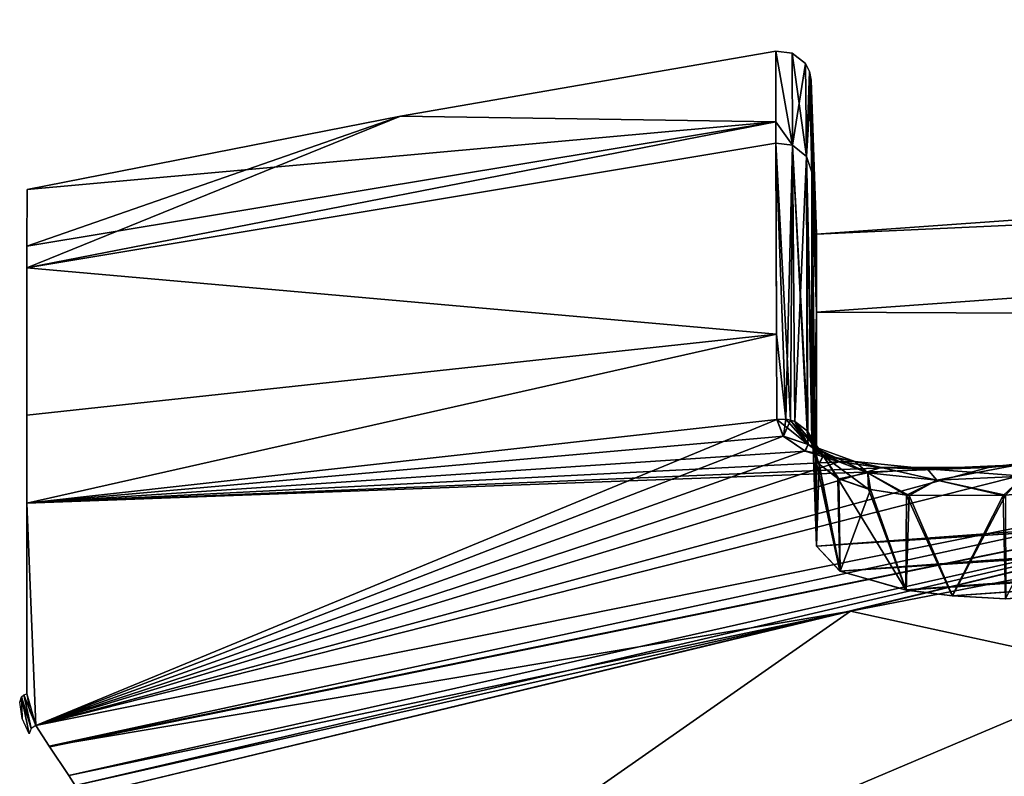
# Model space of a CAD drawing. Header units: millimetres. Extents: x -229 to 223, y -69 to 475.
# Tile 50 of 92: x -180 to -148, y 444 to 469. Entities that reach past the tile are written whole.
import ezdxf

# ---------------------------------------------------------------- set-up
doc = ezdxf.new("R2010")
doc.units = ezdxf.units.MM
doc.header["$LTSCALE"] = 65.185185
for name, color, linetype in [('354', 7, 'CONTINUOUS'), ('355', 7, 'CONTINUOUS'), ('356', 7, 'CONTINUOUS'), ('357', 7, 'CONTINUOUS'), ('358', 7, 'CONTINUOUS'), ('365', 7, 'CONTINUOUS'), ('366', 7, 'CONTINUOUS'), ('367', 7, 'CONTINUOUS'), ('368', 7, 'CONTINUOUS'), ('369', 7, 'CONTINUOUS'), ('380', 7, 'CONTINUOUS'), ('381', 7, 'CONTINUOUS'), ('382', 7, 'CONTINUOUS'), ('387', 7, 'CONTINUOUS'), ('391', 7, 'CONTINUOUS'), ('480', 7, 'CONTINUOUS')]:
    doc.layers.add(name, color=color, linetype=linetype)

msp = doc.modelspace()

# ---------------------------------------------------------------- linework, layer by layer
at = {"layer": '354', "color": 7, "linetype": 'Continuous'}
for points in [[(-155.335, 467.973, 0), (-155.328, 465.67, -40.723), (-167.576, 465.851, 0), (-155.335, 467.973, 0)], [(-179.763, 460.904, -41.525), (-179.762, 461.606, -35.367), (-167.576, 465.851, 0), (-179.763, 460.904, -41.525)], [(-155.328, 465.67, -40.723), (-179.763, 460.904, -41.525), (-167.576, 465.851, 0), (-155.328, 465.67, -40.723)], [(-179.762, 461.606, -35.367), (-179.761, 463.454, 0), (-167.576, 465.851, 0), (-179.762, 461.606, -35.367)], [(-179.763, 460.904, -41.525), (-155.328, 465.67, -40.723), (-155.307, 458.74, -81.038), (-179.763, 460.904, -41.525)], [(-155.307, 458.74, -81.038), (-155.328, 465.67, -40.723), (-155.326, 464.965, -46.514), (-155.307, 458.74, -81.038)], [(-179.765, 456.094, -70.235), (-179.763, 460.904, -41.525), (-155.307, 458.74, -81.038), (-179.765, 456.094, -70.235)], [(-179.769, 453.215, -82.609), (-179.765, 456.094, -70.235), (-155.307, 458.74, -81.038), (-179.769, 453.215, -82.609)], [(-179.769, 453.215, -82.609), (-155.307, 458.74, -81.038), (-155.296, 455.949, -92.247), (-179.769, 453.215, -82.609)], [(-179.47, 445.965, -107.431), (-179.769, 453.215, -82.609), (-155.296, 455.949, -92.247), (-179.47, 445.965, -107.431)], [(-129.199, 456.104, -108.204), (-179.47, 445.965, -107.431), (-144.171, 454.931, -103.41), (-129.199, 456.104, -108.204)], [(-155.091, 455.406, -94.408), (-179.47, 445.965, -107.431), (-155.296, 455.949, -92.247), (-155.091, 455.406, -94.408)], [(-154.381, 454.931, -96.628), (-179.47, 445.965, -107.431), (-155.091, 455.406, -94.408), (-154.381, 454.931, -96.628)], [(-144.171, 454.931, -103.41), (-179.47, 445.965, -107.431), (-148.391, 454.386, -102.568), (-144.171, 454.931, -103.41)], [(-153.272, 454.573, -98.664), (-179.47, 445.965, -107.431), (-154.381, 454.931, -96.628), (-153.272, 454.573, -98.664)], [(-151.878, 454.38, -100.285), (-179.47, 445.965, -107.431), (-153.272, 454.573, -98.664), (-151.878, 454.38, -100.285)], [(-148.391, 454.386, -102.568), (-179.47, 445.965, -107.431), (-151.878, 454.38, -100.285), (-148.391, 454.386, -102.568)], [(-179.769, 447, -104.092), (-179.769, 453.215, -82.609), (-179.47, 445.965, -107.431), (-179.769, 447, -104.092)]]:
    msp.add_3dface(points, dxfattribs=at)
at = {"layer": '355', "color": 7, "linetype": 'Continuous'}
for points in [[(-155.335, 467.973, 0), (-167.576, 465.851, 0), (-155.328, 465.67, 40.723), (-155.335, 467.973, 0)], [(-167.576, 465.851, 0), (-179.761, 463.454, 0), (-155.328, 465.67, 40.723), (-167.576, 465.851, 0)], [(-179.763, 460.904, 41.525), (-155.328, 465.67, 40.723), (-179.762, 461.606, 35.366), (-179.763, 460.904, 41.525)], [(-155.328, 465.67, 40.723), (-179.763, 460.904, 41.525), (-155.326, 464.965, 46.514), (-155.328, 465.67, 40.723)], [(-155.328, 465.67, 40.723), (-179.761, 463.454, 0), (-179.762, 461.606, 35.366), (-155.328, 465.67, 40.723)], [(-155.326, 464.965, 46.514), (-179.763, 460.904, 41.525), (-155.307, 458.74, 81.038), (-155.326, 464.965, 46.514)], [(-155.307, 458.74, 81.038), (-179.763, 460.904, 41.525), (-179.765, 456.094, 70.234), (-155.307, 458.74, 81.038)], [(-179.769, 453.215, 82.609), (-155.307, 458.74, 81.038), (-179.765, 456.094, 70.234), (-179.769, 453.215, 82.609)], [(-155.307, 458.74, 81.038), (-179.769, 453.215, 82.609), (-155.296, 455.949, 92.247), (-155.307, 458.74, 81.038)], [(-155.296, 455.949, 92.247), (-179.769, 453.215, 82.609), (-155.079, 455.402, 94.434), (-155.296, 455.949, 92.247)], [(-129.192, 456.105, 108.204), (-148.387, 454.388, 102.568), (-179.47, 445.965, 107.431), (-129.192, 456.105, 108.204)], [(-144.171, 454.931, 103.41), (-148.387, 454.388, 102.568), (-129.192, 456.105, 108.204), (-144.171, 454.931, 103.41)], [(-155.079, 455.402, 94.434), (-179.769, 453.215, 82.609), (-154.376, 454.918, 96.68), (-155.079, 455.402, 94.434)], [(-154.376, 454.918, 96.68), (-179.769, 453.215, 82.609), (-153.237, 454.569, 98.705), (-154.376, 454.918, 96.68)], [(-153.237, 454.569, 98.705), (-179.769, 453.215, 82.609), (-151.852, 454.378, 100.31), (-153.237, 454.569, 98.705)], [(-151.852, 454.378, 100.31), (-179.769, 453.215, 82.609), (-148.387, 454.388, 102.568), (-151.852, 454.378, 100.31)], [(-148.387, 454.388, 102.568), (-179.769, 453.215, 82.609), (-179.47, 445.965, 107.431), (-148.387, 454.388, 102.568)], [(-179.47, 445.965, 107.431), (-179.769, 453.215, 82.609), (-179.769, 447, 104.092), (-179.47, 445.965, 107.431)], [(-179.695, 446.469, 105.758), (-179.47, 445.965, 107.431), (-179.769, 447, 104.092), (-179.695, 446.469, 105.758)]]:
    msp.add_3dface(points, dxfattribs=at)
at = {"layer": '356', "color": 7, "linetype": 'Continuous'}
for points in [[(-155.335, 467.973, 0), (-155.328, 465.67, 40.723), (-154.783, 464.907, 46.506), (-155.335, 467.973, 0)], [(-154.792, 467.91, 0), (-155.335, 467.973, 0), (-154.783, 464.907, 46.506), (-154.792, 467.91, 0)], [(-154.361, 467.567, 0), (-154.792, 467.91, 0), (-154.326, 464.535, 46.457), (-154.361, 467.567, 0)], [(-154.326, 464.535, 46.457), (-154.792, 467.91, 0), (-154.783, 464.907, 46.506), (-154.326, 464.535, 46.457)], [(-154.228, 467.307, 0), (-154.361, 467.567, 0), (-154.326, 464.535, 46.457), (-154.228, 467.307, 0)], [(-154.159, 464.023, 46.39), (-154.228, 467.307, 0), (-154.326, 464.535, 46.457), (-154.159, 464.023, 46.39)], [(-154.175, 467.021, 0), (-154.228, 467.307, 0), (-154.159, 464.023, 46.39), (-154.175, 467.021, 0)], [(-155.328, 465.67, 40.723), (-155.326, 464.965, 46.514), (-154.783, 464.907, 46.506), (-155.328, 465.67, 40.723)], [(-155.326, 464.965, 46.514), (-155.307, 458.74, 81.038), (-155.001, 455.962, 92.247), (-155.326, 464.965, 46.514)], [(-154.783, 464.907, 46.506), (-155.326, 464.965, 46.514), (-154.848, 455.933, 92.239), (-154.783, 464.907, 46.506)], [(-154.848, 455.933, 92.239), (-155.326, 464.965, 46.514), (-155.001, 455.962, 92.247), (-154.848, 455.933, 92.239)], [(-154.715, 455.888, 92.227), (-154.783, 464.907, 46.506), (-154.848, 455.933, 92.239), (-154.715, 455.888, 92.227)], [(-154.326, 464.535, 46.457), (-154.783, 464.907, 46.506), (-154.284, 455.544, 92.135), (-154.326, 464.535, 46.457)], [(-154.284, 455.544, 92.135), (-154.783, 464.907, 46.506), (-154.308, 455.577, 92.143), (-154.284, 455.544, 92.135)], [(-154.308, 455.577, 92.143), (-154.783, 464.907, 46.506), (-154.715, 455.888, 92.227), (-154.308, 455.577, 92.143)], [(-154.159, 464.023, 46.39), (-154.326, 464.535, 46.457), (-154.112, 455.036, 92), (-154.159, 464.023, 46.39)], [(-154.112, 455.036, 92), (-154.326, 464.535, 46.457), (-154.161, 455.3, 92.07), (-154.112, 455.036, 92)], [(-154.161, 455.3, 92.07), (-154.326, 464.535, 46.457), (-154.284, 455.544, 92.135), (-154.161, 455.3, 92.07)], [(-155.307, 458.74, 81.038), (-155.296, 455.949, 92.247), (-155.001, 455.962, 92.247), (-155.307, 458.74, 81.038)]]:
    msp.add_3dface(points, dxfattribs=at)
at = {"layer": '357', "color": 7, "linetype": 'Continuous'}
for points in [[(-155.328, 465.67, -40.723), (-155.335, 467.973, 0), (-154.783, 464.907, -46.506), (-155.328, 465.67, -40.723)], [(-155.335, 467.973, 0), (-154.792, 467.91, 0), (-154.783, 464.907, -46.506), (-155.335, 467.973, 0)], [(-154.792, 467.91, 0), (-154.361, 467.567, 0), (-154.783, 464.907, -46.506), (-154.792, 467.91, 0)], [(-154.783, 464.907, -46.506), (-154.361, 467.567, 0), (-154.326, 464.535, -46.457), (-154.783, 464.907, -46.506)], [(-154.361, 467.567, 0), (-154.228, 467.307, 0), (-154.326, 464.535, -46.457), (-154.361, 467.567, 0)], [(-154.228, 467.307, 0), (-154.175, 467.021, 0), (-154.326, 464.535, -46.457), (-154.228, 467.307, 0)], [(-154.326, 464.535, -46.457), (-154.175, 467.021, 0), (-154.159, 464.022, -46.39), (-154.326, 464.535, -46.457)], [(-155.326, 464.965, -46.514), (-155.328, 465.67, -40.723), (-154.783, 464.907, -46.506), (-155.326, 464.965, -46.514)], [(-155.307, 458.74, -81.038), (-155.326, 464.965, -46.514), (-155.001, 455.961, -92.247), (-155.307, 458.74, -81.038)], [(-155.326, 464.965, -46.514), (-154.783, 464.907, -46.506), (-155.001, 455.961, -92.247), (-155.326, 464.965, -46.514)], [(-155.001, 455.961, -92.247), (-154.783, 464.907, -46.506), (-154.847, 455.933, -92.239), (-155.001, 455.961, -92.247)], [(-154.847, 455.933, -92.239), (-154.783, 464.907, -46.506), (-154.714, 455.888, -92.227), (-154.847, 455.933, -92.239)], [(-154.783, 464.907, -46.506), (-154.326, 464.535, -46.457), (-154.714, 455.888, -92.227), (-154.783, 464.907, -46.506)], [(-154.714, 455.888, -92.227), (-154.326, 464.535, -46.457), (-154.308, 455.576, -92.143), (-154.714, 455.888, -92.227)], [(-154.326, 464.535, -46.457), (-154.159, 464.022, -46.39), (-154.16, 455.299, -92.069), (-154.326, 464.535, -46.457)], [(-154.308, 455.576, -92.143), (-154.326, 464.535, -46.457), (-154.283, 455.543, -92.134), (-154.308, 455.576, -92.143)], [(-154.283, 455.543, -92.134), (-154.326, 464.535, -46.457), (-154.16, 455.299, -92.069), (-154.283, 455.543, -92.134)], [(-154.16, 455.299, -92.069), (-154.159, 464.022, -46.39), (-154.113, 455.04, -92), (-154.16, 455.299, -92.069)], [(-155.296, 455.949, -92.247), (-155.307, 458.74, -81.038), (-155.001, 455.961, -92.247), (-155.296, 455.949, -92.247)]]:
    msp.add_3dface(points, dxfattribs=at)
at = {"layer": '358', "color": 7, "linetype": 'Continuous'}
for points in [[(-155.296, 455.949, -92.247), (-155.001, 455.961, -92.247), (-154.276, 455.132, -95.472), (-155.296, 455.949, -92.247)], [(-155.091, 455.406, -94.408), (-155.296, 455.949, -92.247), (-154.276, 455.132, -95.472), (-155.091, 455.406, -94.408)], [(-155.001, 455.961, -92.247), (-154.847, 455.933, -92.239), (-154.276, 455.132, -95.472), (-155.001, 455.961, -92.247)], [(-154.847, 455.933, -92.239), (-154.714, 455.888, -92.227), (-153.782, 454.77, -95.237), (-154.847, 455.933, -92.239)], [(-154.276, 455.132, -95.472), (-154.847, 455.933, -92.239), (-153.782, 454.77, -95.237), (-154.276, 455.132, -95.472)], [(-154.714, 455.888, -92.227), (-154.308, 455.576, -92.143), (-153.782, 454.77, -95.237), (-154.714, 455.888, -92.227)], [(-154.308, 455.576, -92.143), (-154.283, 455.543, -92.134), (-153.923, 454.503, -93.926), (-154.308, 455.576, -92.143)], [(-154.308, 455.576, -92.143), (-153.923, 454.503, -93.926), (-153.782, 454.77, -95.237), (-154.308, 455.576, -92.143)], [(-154.283, 455.543, -92.134), (-154.16, 455.299, -92.069), (-153.923, 454.503, -93.926), (-154.283, 455.543, -92.134)], [(-154.381, 454.931, -96.628), (-155.091, 455.406, -94.408), (-154.276, 455.132, -95.472), (-154.381, 454.931, -96.628)], [(-154.16, 455.299, -92.069), (-154.113, 455.04, -92), (-153.923, 454.503, -93.926), (-154.16, 455.299, -92.069)], [(-152.749, 454.578, -98.408), (-154.381, 454.931, -96.628), (-154.276, 455.132, -95.472), (-152.749, 454.578, -98.408)], [(-153.272, 454.573, -98.664), (-154.381, 454.931, -96.628), (-152.749, 454.578, -98.408), (-153.272, 454.573, -98.664)], [(-152.749, 454.578, -98.408), (-154.276, 455.132, -95.472), (-152.333, 454.21, -98.058), (-152.749, 454.578, -98.408)], [(-154.276, 455.132, -95.472), (-153.782, 454.77, -95.237), (-152.333, 454.21, -98.058), (-154.276, 455.132, -95.472)], [(-144.171, 454.931, -103.41), (-148.391, 454.386, -102.568), (-144.169, 454.933, -102.865), (-144.171, 454.931, -103.41)], [(-144.169, 454.933, -102.865), (-148.391, 454.386, -102.568), (-147.435, 454.468, -102.301), (-144.169, 454.933, -102.865)], [(-153.923, 454.503, -93.926), (-153.311, 454.029, -95.929), (-153.782, 454.77, -95.237), (-153.923, 454.503, -93.926)], [(-153.311, 454.029, -95.929), (-152.306, 453.675, -97.757), (-153.782, 454.77, -95.237), (-153.311, 454.029, -95.929)], [(-153.782, 454.77, -95.237), (-152.306, 453.675, -97.757), (-152.333, 454.21, -98.058), (-153.782, 454.77, -95.237)], [(-151.878, 454.38, -100.285), (-153.272, 454.573, -98.664), (-152.749, 454.578, -98.408), (-151.878, 454.38, -100.285)], [(-150.394, 454.344, -100.764), (-151.878, 454.38, -100.285), (-152.749, 454.578, -98.408), (-150.394, 454.344, -100.764)], [(-150.394, 454.344, -100.764), (-152.749, 454.578, -98.408), (-150.078, 453.974, -100.324), (-150.394, 454.344, -100.764)], [(-152.749, 454.578, -98.408), (-152.333, 454.21, -98.058), (-150.078, 453.974, -100.324), (-152.749, 454.578, -98.408)], [(-148.391, 454.386, -102.568), (-151.878, 454.38, -100.285), (-150.394, 454.344, -100.764), (-148.391, 454.386, -102.568)], [(-147.435, 454.468, -102.301), (-148.391, 454.386, -102.568), (-150.394, 454.344, -100.764), (-147.435, 454.468, -102.301)], [(-147.435, 454.468, -102.301), (-150.394, 454.344, -100.764), (-147.235, 454.099, -101.796), (-147.435, 454.468, -102.301)], [(-150.394, 454.344, -100.764), (-150.078, 453.974, -100.324), (-147.235, 454.099, -101.796), (-150.394, 454.344, -100.764)], [(-152.306, 453.675, -97.757), (-151.069, 453.478, -99.226), (-152.333, 454.21, -98.058), (-152.306, 453.675, -97.757)], [(-152.333, 454.21, -98.058), (-151.069, 453.478, -99.226), (-150.078, 453.974, -100.324), (-152.333, 454.21, -98.058)], [(-151.069, 453.478, -99.226), (-147.915, 453.472, -101.33), (-150.078, 453.974, -100.324), (-151.069, 453.478, -99.226)], [(-150.078, 453.974, -100.324), (-147.915, 453.472, -101.33), (-147.235, 454.099, -101.796), (-150.078, 453.974, -100.324)], [(-147.915, 453.472, -101.33), (-146.044, 453.672, -101.917), (-147.235, 454.099, -101.796), (-147.915, 453.472, -101.33)]]:
    msp.add_3dface(points, dxfattribs=at)
at = {"layer": '365', "color": 7, "linetype": 'Continuous'}
for points in [[(-155.296, 455.949, 92.247), (-155.079, 455.402, 94.434), (-155.001, 455.962, 92.247), (-155.296, 455.949, 92.247)], [(-155.079, 455.402, 94.434), (-154.848, 455.933, 92.239), (-155.001, 455.962, 92.247), (-155.079, 455.402, 94.434)], [(-154.848, 455.933, 92.239), (-155.079, 455.402, 94.434), (-154.276, 455.132, 95.472), (-154.848, 455.933, 92.239)], [(-154.715, 455.888, 92.227), (-154.848, 455.933, 92.239), (-154.276, 455.132, 95.472), (-154.715, 455.888, 92.227)], [(-154.308, 455.577, 92.143), (-154.715, 455.888, 92.227), (-154.276, 455.132, 95.472), (-154.308, 455.577, 92.143)], [(-154.284, 455.544, 92.135), (-154.308, 455.577, 92.143), (-153.782, 454.77, 95.237), (-154.284, 455.544, 92.135)], [(-154.308, 455.577, 92.143), (-154.276, 455.132, 95.472), (-153.782, 454.77, 95.237), (-154.308, 455.577, 92.143)], [(-154.161, 455.3, 92.07), (-154.284, 455.544, 92.135), (-153.782, 454.77, 95.237), (-154.161, 455.3, 92.07)], [(-155.079, 455.402, 94.434), (-154.376, 454.918, 96.68), (-154.276, 455.132, 95.472), (-155.079, 455.402, 94.434)], [(-154.112, 455.036, 92), (-154.161, 455.3, 92.07), (-153.782, 454.77, 95.237), (-154.112, 455.036, 92)], [(-154.376, 454.918, 96.68), (-153.237, 454.569, 98.705), (-154.276, 455.132, 95.472), (-154.376, 454.918, 96.68)], [(-154.276, 455.132, 95.472), (-153.237, 454.569, 98.705), (-152.749, 454.578, 98.409), (-154.276, 455.132, 95.472)], [(-154.276, 455.132, 95.472), (-152.749, 454.578, 98.409), (-153.782, 454.77, 95.237), (-154.276, 455.132, 95.472)], [(-153.913, 454.49, 93.977), (-154.112, 455.036, 92), (-153.782, 454.77, 95.237), (-153.913, 454.49, 93.977)], [(-148.387, 454.388, 102.568), (-144.171, 454.931, 103.41), (-147.435, 454.468, 102.301), (-148.387, 454.388, 102.568)], [(-153.277, 454.012, 96.009), (-153.913, 454.49, 93.977), (-153.782, 454.77, 95.237), (-153.277, 454.012, 96.009)], [(-152.749, 454.578, 98.409), (-152.333, 454.211, 98.058), (-153.782, 454.77, 95.237), (-152.749, 454.578, 98.409)], [(-152.333, 454.211, 98.058), (-153.277, 454.012, 96.009), (-153.782, 454.77, 95.237), (-152.333, 454.211, 98.058)], [(-153.237, 454.569, 98.705), (-151.852, 454.378, 100.31), (-152.749, 454.578, 98.409), (-153.237, 454.569, 98.705)], [(-152.749, 454.578, 98.409), (-151.852, 454.378, 100.31), (-150.394, 454.344, 100.765), (-152.749, 454.578, 98.409)], [(-152.749, 454.578, 98.409), (-150.394, 454.344, 100.765), (-152.333, 454.211, 98.058), (-152.749, 454.578, 98.409)], [(-150.394, 454.344, 100.765), (-150.078, 453.974, 100.324), (-152.333, 454.211, 98.058), (-150.394, 454.344, 100.765)], [(-151.852, 454.378, 100.31), (-148.387, 454.388, 102.568), (-150.394, 454.344, 100.765), (-151.852, 454.378, 100.31)], [(-150.394, 454.344, 100.765), (-148.387, 454.388, 102.568), (-147.435, 454.468, 102.301), (-150.394, 454.344, 100.765)], [(-150.394, 454.344, 100.765), (-147.435, 454.468, 102.301), (-150.078, 453.974, 100.324), (-150.394, 454.344, 100.765)], [(-147.435, 454.468, 102.301), (-147.235, 454.099, 101.796), (-150.078, 453.974, 100.324), (-147.435, 454.468, 102.301)], [(-152.244, 453.661, 97.845), (-153.277, 454.012, 96.009), (-152.333, 454.211, 98.058), (-152.244, 453.661, 97.845)], [(-150.985, 453.47, 99.307), (-152.244, 453.661, 97.845), (-152.333, 454.211, 98.058), (-150.985, 453.47, 99.307)], [(-150.078, 453.974, 100.324), (-150.985, 453.47, 99.307), (-152.333, 454.211, 98.058), (-150.078, 453.974, 100.324)], [(-147.833, 453.478, 101.364), (-150.985, 453.47, 99.307), (-150.078, 453.974, 100.324), (-147.833, 453.478, 101.364)], [(-147.235, 454.099, 101.796), (-147.833, 453.478, 101.364), (-150.078, 453.974, 100.324), (-147.235, 454.099, 101.796)]]:
    msp.add_3dface(points, dxfattribs=at)
at = {"layer": '366', "color": 7, "linetype": 'Continuous'}
for points in [[(-154.112, 455.036, 92), (-153.913, 454.49, 93.977), (-154, 451.818, 92), (-154.112, 455.036, 92)], [(-154, 451.818, 92), (-153.913, 454.49, 93.977), (-153.236, 450.996, 95.832), (-154, 451.818, 92)], [(-153.913, 454.49, 93.977), (-153.277, 454.012, 96.009), (-153.236, 450.996, 95.832), (-153.913, 454.49, 93.977)], [(-153.277, 454.012, 96.009), (-152.244, 453.661, 97.845), (-153.236, 450.996, 95.832), (-153.277, 454.012, 96.009)], [(-153.236, 450.996, 95.832), (-152.244, 453.661, 97.845), (-151.078, 450.385, 99.064), (-153.236, 450.996, 95.832)], [(-152.244, 453.661, 97.845), (-150.985, 453.47, 99.307), (-151.078, 450.385, 99.064), (-152.244, 453.661, 97.845)], [(-151.078, 450.385, 99.064), (-150.985, 453.47, 99.307), (-149.566, 450.193, 100.308), (-151.078, 450.385, 99.064)], [(-150.985, 453.47, 99.307), (-147.833, 453.478, 101.364), (-149.566, 450.193, 100.308), (-150.985, 453.47, 99.307)], [(-149.566, 450.193, 100.308), (-147.833, 453.478, 101.364), (-147.831, 450.092, 101.237), (-149.566, 450.193, 100.308)]]:
    msp.add_3dface(points, dxfattribs=at)
at = {"layer": '367', "color": 7, "linetype": 'Continuous'}
for points in [[(-154.175, 467.021, 0), (-154.159, 464.023, 46.39), (-154, 462, 0), (-154.175, 467.021, 0)], [(-154.159, 464.023, 46.39), (-154.112, 455.036, 92), (-153.999, 459.455, 46.211), (-154.159, 464.023, 46.39)], [(-154, 462, 0), (-154.159, 464.023, 46.39), (-153.999, 459.455, 46.211), (-154, 462, 0)], [(-154.112, 455.036, 92), (-154, 451.818, 92), (-153.999, 459.455, 46.211), (-154.112, 455.036, 92)]]:
    msp.add_3dface(points, dxfattribs=at)
at = {"layer": '368', "color": 7, "linetype": 'Continuous'}
for points in [[(-154.159, 464.022, -46.39), (-154.175, 467.021, 0), (-153.999, 459.452, -46.236), (-154.159, 464.022, -46.39)], [(-154.175, 467.021, 0), (-154, 462, 0), (-153.999, 459.452, -46.236), (-154.175, 467.021, 0)], [(-154.113, 455.04, -92), (-154.159, 464.022, -46.39), (-154, 451.818, -92), (-154.113, 455.04, -92)], [(-154, 451.818, -92), (-154.159, 464.022, -46.39), (-153.999, 459.452, -46.236), (-154, 451.818, -92)]]:
    msp.add_3dface(points, dxfattribs=at)
at = {"layer": '369', "color": 7, "linetype": 'Continuous'}
for points in [[(-153.923, 454.503, -93.926), (-154.113, 455.04, -92), (-153.239, 450.997, -95.827), (-153.923, 454.503, -93.926)], [(-154.113, 455.04, -92), (-154, 451.818, -92), (-153.239, 450.997, -95.827), (-154.113, 455.04, -92)], [(-153.311, 454.029, -95.929), (-153.923, 454.503, -93.926), (-153.239, 450.997, -95.827), (-153.311, 454.029, -95.929)], [(-152.306, 453.675, -97.757), (-153.311, 454.029, -95.929), (-151.086, 450.387, -99.056), (-152.306, 453.675, -97.757)], [(-151.086, 450.387, -99.056), (-153.311, 454.029, -95.929), (-153.239, 450.997, -95.827), (-151.086, 450.387, -99.056)], [(-151.069, 453.478, -99.226), (-152.306, 453.675, -97.757), (-151.086, 450.387, -99.056), (-151.069, 453.478, -99.226)], [(-146.044, 453.672, -101.917), (-147.915, 453.472, -101.33), (-147.837, 450.092, -101.235), (-146.044, 453.672, -101.917)], [(-149.574, 450.194, -100.302), (-151.069, 453.478, -99.226), (-151.086, 450.387, -99.056), (-149.574, 450.194, -100.302)], [(-147.915, 453.472, -101.33), (-151.069, 453.478, -99.226), (-149.574, 450.194, -100.302), (-147.915, 453.472, -101.33)], [(-147.837, 450.092, -101.235), (-147.915, 453.472, -101.33), (-149.574, 450.194, -100.302), (-147.837, 450.092, -101.235)]]:
    msp.add_3dface(points, dxfattribs=at)
at = {"layer": '380', "color": 7, "linetype": 'Continuous'}
for points in [[(-179.47, 445.965, -107.431), (-129.199, 456.104, -108.204), (-179.033, 445.285, -109.319), (-179.47, 445.965, -107.431)], [(-179.033, 445.285, -109.319), (-129.199, 456.104, -108.204), (-128.565, 455.586, -109.755), (-179.033, 445.285, -109.319)], [(-179.033, 445.285, -109.319), (-128.565, 455.586, -109.755), (-179.022, 445.268, -109.358), (-179.033, 445.285, -109.319)], [(-179.022, 445.268, -109.358), (-128.565, 455.586, -109.755), (-178.399, 444.328, -111.175), (-179.022, 445.268, -109.358)], [(-178.399, 444.328, -111.175), (-128.565, 455.586, -109.755), (-178.195, 444.001, -111.685), (-178.399, 444.328, -111.175)], [(-178.195, 444.001, -111.685), (-128.565, 455.586, -109.755), (-177.998, 443.651, -112.178), (-178.195, 444.001, -111.685)], [(-177.998, 443.651, -112.178), (-128.565, 455.586, -109.755), (-152.895, 449.698, -111.79), (-177.998, 443.651, -112.178)], [(-152.895, 449.698, -111.79), (-128.565, 455.586, -109.755), (-127.738, 454.579, -111.447), (-152.895, 449.698, -111.79)]]:
    msp.add_3dface(points, dxfattribs=at)
at = {"layer": '381', "color": 7, "linetype": 'Continuous'}
for points in [[(-180, 446.723, -104), (-179.937, 446.898, -104.057), (-179.923, 446.188, -105.708), (-180, 446.723, -104)], [(-179.937, 446.898, -104.057), (-179.863, 446.962, -104.078), (-179.626, 445.863, -107.429), (-179.937, 446.898, -104.057)], [(-179.923, 446.188, -105.708), (-179.937, 446.898, -104.057), (-179.695, 445.689, -107.391), (-179.923, 446.188, -105.708)], [(-179.695, 445.689, -107.391), (-179.937, 446.898, -104.057), (-179.626, 445.863, -107.429), (-179.695, 445.689, -107.391)], [(-179.769, 447, -104.092), (-179.47, 445.965, -107.431), (-179.863, 446.962, -104.078), (-179.769, 447, -104.092)], [(-179.863, 446.962, -104.078), (-179.47, 445.965, -107.431), (-179.626, 445.863, -107.429), (-179.863, 446.962, -104.078)]]:
    msp.add_3dface(points, dxfattribs=at)
at = {"layer": '382', "color": 7, "linetype": 'Continuous'}
for points in [[(-129.192, 456.105, 108.204), (-179.47, 445.965, 107.431), (-179.033, 445.285, 109.318), (-129.192, 456.105, 108.204)], [(-128.565, 455.586, 109.755), (-129.192, 456.105, 108.204), (-179.033, 445.285, 109.318), (-128.565, 455.586, 109.755)], [(-128.565, 455.586, 109.755), (-179.033, 445.285, 109.318), (-152.894, 449.699, 111.79), (-128.565, 455.586, 109.755)], [(-127.736, 454.579, 111.447), (-128.565, 455.586, 109.755), (-152.894, 449.699, 111.79), (-127.736, 454.579, 111.447)], [(-152.894, 449.699, 111.79), (-179.033, 445.285, 109.318), (-178.399, 444.328, 111.175), (-152.894, 449.699, 111.79)], [(-178.195, 444.001, 111.685), (-152.894, 449.699, 111.79), (-178.399, 444.328, 111.175), (-178.195, 444.001, 111.685)], [(-177.998, 443.651, 112.178), (-152.894, 449.699, 111.79), (-178.195, 444.001, 111.685), (-177.998, 443.651, 112.178)], [(-179.033, 445.285, 109.318), (-179.023, 445.269, 109.354), (-178.399, 444.328, 111.175), (-179.033, 445.285, 109.318)]]:
    msp.add_3dface(points, dxfattribs=at)
at = {"layer": '387', "color": 7, "linetype": 'Continuous'}
for points in [[(-152.895, 449.698, -111.79), (-127.738, 454.579, -111.447), (-173.857, 435.027, -122.431), (-152.895, 449.698, -111.79)], [(-173.857, 435.027, -122.431), (-127.738, 454.579, -111.447), (-128.023, 444.281, -122.224), (-173.857, 435.027, -122.431)], [(-177.998, 443.651, -112.178), (-152.895, 449.698, -111.79), (-173.857, 435.027, -122.431), (-177.998, 443.651, -112.178)]]:
    msp.add_3dface(points, dxfattribs=at)
at = {"layer": '391', "color": 7, "linetype": 'Continuous'}
for points in [[(-127.736, 454.579, 111.447), (-152.894, 449.699, 111.79), (-128.023, 444.28, 122.225), (-127.736, 454.579, 111.447)], [(-152.894, 449.699, 111.79), (-177.998, 443.651, 112.178), (-173.857, 435.026, 122.432), (-152.894, 449.699, 111.79)], [(-152.894, 449.699, 111.79), (-173.857, 435.026, 122.432), (-128.023, 444.28, 122.225), (-152.894, 449.699, 111.79)]]:
    msp.add_3dface(points, dxfattribs=at)
at = {"layer": '480', "color": 7, "linetype": 'Continuous'}
for points in [[(-154, 462, 0), (-56, 469, 0), (-56.001, 466.495, -46.225), (-154, 462, 0)], [(-56, 469, 0), (-154, 462, 0), (-56.001, 466.498, 46.199), (-56, 469, 0)], [(-154, 462, 0), (-153.999, 459.455, 46.211), (-56.001, 466.498, 46.199), (-154, 462, 0)], [(-153.999, 459.452, -46.236), (-154, 462, 0), (-56.001, 466.495, -46.225), (-153.999, 459.452, -46.236)], [(-153.999, 459.455, 46.211), (-56, 458.989, 91.999), (-56.001, 466.498, 46.199), (-153.999, 459.455, 46.211)], [(-56, 458.988, -92), (-153.999, 459.452, -46.236), (-56.001, 466.495, -46.225), (-56, 458.988, -92)], [(-153.999, 459.455, 46.211), (-154, 451.818, 92), (-56, 458.989, 91.999), (-153.999, 459.455, 46.211)], [(-154, 451.818, -92), (-153.999, 459.452, -46.236), (-56, 458.988, -92), (-154, 451.818, -92)], [(-56, 458.989, 91.999), (-154, 451.818, 92), (-56.769, 458.067, 95.845), (-56, 458.989, 91.999)], [(-154, 451.818, -92), (-56, 458.988, -92), (-56.771, 458.065, -95.851), (-154, 451.818, -92)], [(-154, 451.818, 92), (-153.236, 450.996, 95.832), (-56.769, 458.067, 95.845), (-154, 451.818, 92)], [(-153.239, 450.997, -95.827), (-154, 451.818, -92), (-56.771, 458.065, -95.851), (-153.239, 450.997, -95.827)], [(-153.239, 450.997, -95.827), (-56.771, 458.065, -95.851), (-58.926, 457.154, -99.069), (-153.239, 450.997, -95.827)], [(-153.236, 450.996, 95.832), (-58.917, 457.157, 99.059), (-56.769, 458.067, 95.845), (-153.236, 450.996, 95.832)], [(-151.086, 450.387, -99.056), (-153.239, 450.997, -95.827), (-58.926, 457.154, -99.069), (-151.086, 450.387, -99.056)], [(-153.236, 450.996, 95.832), (-151.078, 450.385, 99.064), (-58.917, 457.157, 99.059), (-153.236, 450.996, 95.832)], [(-151.086, 450.387, -99.056), (-58.926, 457.154, -99.069), (-62.155, 456.395, -101.231), (-151.086, 450.387, -99.056)], [(-151.078, 450.385, 99.064), (-62.148, 456.396, 101.228), (-58.917, 457.157, 99.059), (-151.078, 450.385, 99.064)], [(-149.574, 450.194, -100.302), (-151.086, 450.387, -99.056), (-62.155, 456.395, -101.231), (-149.574, 450.194, -100.302)], [(-151.078, 450.385, 99.064), (-149.566, 450.193, 100.308), (-62.148, 456.396, 101.228), (-151.078, 450.385, 99.064)], [(-149.574, 450.194, -100.302), (-62.155, 456.395, -101.231), (-64.038, 456.116, -101.806), (-149.574, 450.194, -100.302)], [(-149.566, 450.193, 100.308), (-64.035, 456.117, 101.805), (-62.148, 456.396, 101.228), (-149.566, 450.193, 100.308)], [(-66, 455.924, -102), (-149.574, 450.194, -100.302), (-64.038, 456.116, -101.806), (-66, 455.924, -102)], [(-147.837, 450.092, -101.235), (-149.574, 450.194, -100.302), (-66, 455.924, -102), (-147.837, 450.092, -101.235)], [(-149.566, 450.193, 100.308), (-147.831, 450.092, 101.237), (-64.035, 456.117, 101.805), (-149.566, 450.193, 100.308)]]:
    msp.add_3dface(points, dxfattribs=at)

doc.saveas('drawing.dxf')
